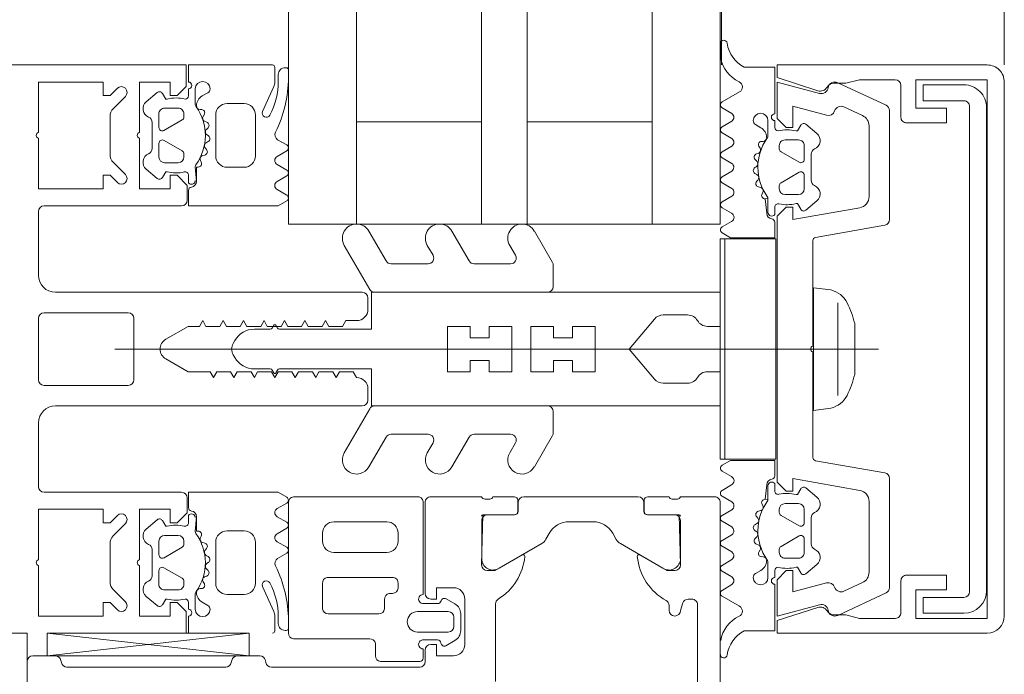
# Model space of a CAD drawing. Header units: centimetres. Extents: x -2574 to 3083, y -1 to 3760.
# Tile 12 of 58: x -428.04 to -419.37, y 1527.46 to 1533.22. Entities that reach past the tile are written whole.
import ezdxf

# ---------------------------------------------------------------- set-up
doc = ezdxf.new("R2010")
doc.units = ezdxf.units.CM
for name, color, linetype, lineweight in [('A-DETL-GENF', 92, 'Continuous', 9), ('A-DOOR', 31, 'Continuous', 13), ('A-GLAZ-CURT', 52, 'Continuous', 13), ('A-GLAZ-CWMG', 51, 'Continuous', 13)]:
    doc.layers.add(name, color=color, linetype=linetype, lineweight=lineweight)

msp = doc.modelspace()

# ---------------------------------------------------------------- linework, layer by layer
at = {"layer": 'A-DETL-GENF', "color": 251, "lineweight": 9, "extrusion": (0, 0, -1)}
for p, q in [((-421.8721, 1532.9244), (-421.8721, 1533.0127)), ((-425.7932, 1532.8056), (-425.7932, 1532.6764)), ((-425.7032, 1532.8016), (-425.6932, 1532.8016)), ((-425.7632, 1532.6806), (-425.7632, 1532.7416)), ((-420.8392, 1532.6699), (-420.4121, 1532.4708)), ((-419.3733, 1527.9755), (-419.3733, 1532.6757)), ((-426.9246, 1532.5019), (-426.8273, 1532.5836)), ((-426.5532, 1532.5551), (-426.5532, 1532.6156)), ((-426.4932, 1532.6156), (-426.4932, 1532.4872)), ((-426.4319, 1532.5528), (-426.3832, 1532.581)), ((-425.8019, 1532.6357), (-425.9002, 1532.4148)), ((-421.8557, 1532.5009), (-421.7035, 1532.5882)), ((-420.2833, 1532.6456), (-420.2833, 1532.3656)), ((-427.1079, 1532.5495), (-427.214, 1532.4434)), ((-426.7633, 1532.4456), (-426.6433, 1532.4456)), ((-426.4355, 1532.4326), (-426.4498, 1532.4333)), ((-426.2132, 1532.4856), (-426.0632, 1532.4856)), ((-421.7713, 1532.3987), (-421.8561, 1532.4491)), ((-420.621, 1532.3806), (-420.7843, 1532.4568)), ((-420.3832, 1532.4255), (-420.3832, 1531.4645)), ((-419.6786, 1528.1906), (-419.6786, 1532.4606)), ((-419.5287, 1532.4506), (-419.5287, 1528.2006)), ((-427.2432, 1532.3727), (-427.2432, 1532.0384)), ((-426.8133, 1532.2756), (-426.8133, 1532.3956)), ((-426.6083, 1532.342), (-426.7683, 1532.2496)), ((-426.5933, 1532.3956), (-426.5933, 1532.368)), ((-426.4241, 1532.3732), (-426.4133, 1532.3918)), ((-426.3928, 1532.3229), (-426.4064, 1532.3273)), ((-426.3132, 1532.0256), (-426.3132, 1532.3856)), ((-425.9632, 1532.3856), (-425.9632, 1532.0256)), ((-421.856, 1532.2807), (-421.7713, 1532.3306)), ((-421.4533, 1532.2072), (-421.4533, 1532.3356)), ((-421.3933, 1532.3356), (-421.3933, 1532.2751)), ((-426.8732, 1532.0905), (-426.8732, 1532.3206)), ((-426.3949, 1532.259), (-426.3808, 1532.2732)), ((-421.5633, 1532.3009), (-421.5146, 1532.2728)), ((-421.1192, 1532.3035), (-421.0219, 1532.2219)), ((-420.5632, 1531.6676), (-420.5632, 1532.29)), ((-426.7682, 1532.1616), (-426.6082, 1532.0692)), ((-426.3964, 1532.1412), (-426.3791, 1532.1512)), ((-426.3777, 1532.2023), (-426.3898, 1532.2102)), ((-425.7683, 1532.1682), (-425.6882, 1532.122)), ((-421.7713, 1532.1789), (-421.8561, 1532.229)), ((-421.4967, 1532.1533), (-421.511, 1532.1526)), ((-421.1832, 1532.1655), (-421.3032, 1532.1655)), ((-426.8132, 1532.0156), (-426.8132, 1532.1356)), ((-426.3944, 1532.082), (-426.4041, 1532.0927)), ((-425.6882, 1532.07), (-425.7727, 1532.0212)), ((-421.856, 1532.0611), (-421.7713, 1532.1109)), ((-421.5332, 1532.1118), (-421.5224, 1532.0932)), ((-421.3532, 1532.1155), (-421.3532, 1532.0879)), ((-421.3382, 1532.0619), (-421.1782, 1531.9696)), ((-421.1332, 1531.9955), (-421.1332, 1532.1155)), ((-426.5932, 1532.0432), (-426.5932, 1532.0156)), ((-426.4409, 1531.9712), (-426.4479, 1531.985)), ((-426.429, 1532.0276), (-426.409, 1532.0329)), ((-421.7703, 1531.9596), (-421.8559, 1532.0093)), ((-421.5657, 1531.9931), (-421.5515, 1531.979)), ((-421.54, 1532.0473), (-421.5537, 1532.0429)), ((-421.0733, 1532.0406), (-421.0733, 1531.8105)), ((-427.214, 1531.9677), (-427.1079, 1531.8616)), ((-426.8273, 1531.8276), (-426.9246, 1531.9092)), ((-426.6432, 1531.9656), (-426.7632, 1531.9656)), ((-426.0632, 1531.9256), (-426.2132, 1531.9256)), ((-425.7727, 1531.9502), (-425.6882, 1531.9014)), ((-421.856, 1531.8411), (-421.7713, 1531.891)), ((-421.5567, 1531.9301), (-421.5687, 1531.9223)), ((-426.5532, 1531.7896), (-426.5532, 1531.8547)), ((-425.6882, 1531.8495), (-425.7727, 1531.8007)), ((-421.5674, 1531.8711), (-421.5501, 1531.8611)), ((-421.5424, 1531.8126), (-421.552, 1531.8019)), ((-421.1782, 1531.8815), (-421.3382, 1531.7892)), ((-421.1332, 1531.7355), (-421.1332, 1531.8555)), ((-425.7727, 1531.7297), (-425.6882, 1531.6809)), ((-421.7703, 1531.7392), (-421.856, 1531.7894)), ((-421.5375, 1531.7529), (-421.5175, 1531.7475)), ((-421.3532, 1531.7632), (-421.3532, 1531.7355)), ((-421.8559, 1531.6212), (-421.7704, 1531.671)), ((-421.4985, 1531.7049), (-421.5055, 1531.6912)), ((-421.3032, 1531.6855), (-421.1832, 1531.6855)), ((-421.0219, 1531.6292), (-421.1192, 1531.5476)), ((-427.8232, 1531.5856), (-426.6132, 1531.5856)), ((-421.7748, 1531.5219), (-421.8559, 1531.5694)), ((-421.3933, 1531.5747), (-421.3933, 1531.5096)), ((-421.8573, 1531.4002), (-421.7738, 1531.4481)), ((-420.4246, 1531.4152), (-421.0335, 1531.3079)), ((-424.8133, 1531.1006), (-424.9649, 1531.3631)), ((-424.0833, 1531.1006), (-424.2349, 1531.3631)), ((-423.3499, 1531.0872), (-423.5092, 1531.3631)), ((-425.1814, 1531.2381), (-424.9577, 1530.8506)), ((-424.4514, 1531.2381), (-424.4009, 1531.1506)), ((-423.7257, 1531.2381), (-423.6752, 1531.1506)), ((-421.0582, 1531.2783), (-421.0582, 1530.3506)), ((-424.4442, 1531.0756), (-424.77, 1531.0756)), ((-423.7185, 1531.0756), (-424.04, 1531.0756)), ((-423.3432, 1530.8756), (-423.3432, 1531.0622)), ((-425.0232, 1530.8256), (-427.7232, 1530.8256)), ((-424.9732, 1530.6756), (-424.9732, 1530.7756)), ((-424.9144, 1530.8256), (-423.3932, 1530.8256)), ((-420.8375, 1529.9179), (-420.8375, 1530.7332)), ((-427.8732, 1530.5956), (-427.8732, 1530.0556)), ((-427.0832, 1530.6456), (-427.8232, 1530.6456)), ((-427.0332, 1530.0556), (-427.0332, 1530.5956)), ((-422.3749, 1530.6256), (-422.1599, 1530.6256)), ((-425.8019, 1530.5356), (-425.8164, 1530.5106)), ((-425.7701, 1530.5106), (-425.7846, 1530.5356)), ((-420.6898, 1530.5505), (-420.6898, 1530.1006)), ((-425.8337, 1530.5006), (-425.9722, 1530.5006)), ((-426.1454, 1530.4006), (-426.1599, 1530.3756)), ((-427.2006, 1530.3256), (-420.4796, 1530.3256)), ((-426.1454, 1530.2506), (-426.1599, 1530.2756)), ((-421.0582, 1530.3006), (-421.0582, 1529.3728)), ((-425.8337, 1530.1506), (-425.9722, 1530.1506)), ((-425.8019, 1530.1156), (-425.8164, 1530.1406)), ((-425.7701, 1530.1406), (-425.7846, 1530.1156)), ((-427.8232, 1530.0056), (-427.0832, 1530.0056)), ((-422.3749, 1530.0256), (-422.1599, 1530.0256)), ((-424.9732, 1529.8756), (-424.9732, 1529.9756)), ((-427.7232, 1529.8256), (-425.0232, 1529.8256)), ((-424.9144, 1529.8256), (-423.3932, 1529.8256)), ((-425.1814, 1529.4131), (-424.9577, 1529.8006)), ((-423.3432, 1529.7756), (-423.3432, 1529.589)), ((-424.8133, 1529.5506), (-424.9649, 1529.2881)), ((-424.4442, 1529.5756), (-424.77, 1529.5756)), ((-424.0833, 1529.5506), (-424.2349, 1529.2881)), ((-423.7185, 1529.5756), (-424.04, 1529.5756)), ((-423.3499, 1529.564), (-423.5092, 1529.2881)), ((-424.4514, 1529.4131), (-424.4009, 1529.5006)), ((-423.7257, 1529.4131), (-423.6752, 1529.5006)), ((-421.0335, 1529.3433), (-420.4246, 1529.2359)), ((-421.8573, 1529.2509), (-421.7738, 1529.203)), ((-421.7748, 1529.1293), (-421.8559, 1529.0818)), ((-421.3933, 1529.0765), (-421.3933, 1529.1415)), ((-420.3832, 1529.1867), (-420.3832, 1528.2256)), ((-426.6132, 1529.0656), (-427.8232, 1529.0656)), ((-421.8559, 1529.0299), (-421.7704, 1528.9802)), ((-421.0219, 1529.0219), (-421.1192, 1529.1035)), ((-425.7727, 1528.9215), (-425.6882, 1528.9703)), ((-421.4985, 1528.9462), (-421.5055, 1528.9599)), ((-421.3032, 1528.9656), (-421.1832, 1528.9656)), ((-420.5632, 1528.3611), (-420.5632, 1528.9835)), ((-426.5532, 1528.8615), (-426.5532, 1528.7965)), ((-421.7703, 1528.9119), (-421.856, 1528.8617)), ((-421.5375, 1528.8982), (-421.5175, 1528.9036)), ((-421.3532, 1528.8879), (-421.3532, 1528.9156)), ((-421.1782, 1528.7696), (-421.3382, 1528.862)), ((-421.1332, 1528.9156), (-421.1332, 1528.7956)), ((-427.1079, 1528.7895), (-427.214, 1528.6834)), ((-426.8273, 1528.8236), (-426.9246, 1528.7419)), ((-425.6882, 1528.8017), (-425.7727, 1528.8505)), ((-421.856, 1528.81), (-421.7713, 1528.7602)), ((-421.5674, 1528.78), (-421.5501, 1528.79)), ((-421.5424, 1528.8385), (-421.552, 1528.8492)), ((-421.0733, 1528.6105), (-421.0733, 1528.8406)), ((-426.6432, 1528.6856), (-426.7632, 1528.6856)), ((-426.0632, 1528.7255), (-426.2132, 1528.7255)), ((-425.7727, 1528.7009), (-425.6882, 1528.7497)), ((-421.7703, 1528.6915), (-421.8559, 1528.6418)), ((-421.5567, 1528.721), (-421.5687, 1528.7288)), ((-421.3382, 1528.5892), (-421.1782, 1528.6815)), ((-427.2432, 1528.6127), (-427.2432, 1528.2784)), ((-426.8132, 1528.6356), (-426.8132, 1528.5156)), ((-426.5932, 1528.608), (-426.5932, 1528.6356)), ((-426.4409, 1528.6799), (-426.4479, 1528.6662)), ((-426.429, 1528.6236), (-426.409, 1528.6182)), ((-426.3132, 1528.6256), (-426.3132, 1528.2656)), ((-425.9632, 1528.2655), (-425.9632, 1528.6255)), ((-425.6882, 1528.5811), (-425.7727, 1528.6299)), ((-421.5657, 1528.658), (-421.5515, 1528.6721)), ((-421.54, 1528.6038), (-421.5537, 1528.6083)), ((-421.1332, 1528.6556), (-421.1332, 1528.5356)), ((-426.8732, 1528.5606), (-426.8732, 1528.3305)), ((-426.7682, 1528.4896), (-426.6082, 1528.582)), ((-426.3944, 1528.5692), (-426.4041, 1528.5585)), ((-426.3964, 1528.51), (-426.3791, 1528.5)), ((-425.7683, 1528.4829), (-425.6882, 1528.5292)), ((-421.856, 1528.59), (-421.7713, 1528.5402)), ((-421.5332, 1528.5393), (-421.5224, 1528.5579)), ((-421.3532, 1528.5356), (-421.3532, 1528.5632)), ((-426.3777, 1528.4488), (-426.3898, 1528.441)), ((-421.7713, 1528.4722), (-421.8561, 1528.4221)), ((-421.4967, 1528.4978), (-421.511, 1528.4986)), ((-421.4533, 1528.444), (-421.4533, 1528.3156)), ((-421.1832, 1528.4856), (-421.3032, 1528.4856)), ((-421.1192, 1528.3476), (-421.0219, 1528.4292)), ((-426.8133, 1528.3756), (-426.8133, 1528.2556)), ((-426.6083, 1528.3092), (-426.7683, 1528.4016)), ((-426.3949, 1528.3921), (-426.3808, 1528.378)), ((-421.856, 1528.3704), (-421.7713, 1528.3206)), ((-421.5633, 1528.3502), (-421.5146, 1528.3783)), ((-421.3933, 1528.3156), (-421.3933, 1528.376)), ((-426.5933, 1528.2556), (-426.5933, 1528.2832)), ((-426.4241, 1528.278), (-426.4133, 1528.2593)), ((-426.3928, 1528.3283), (-426.4064, 1528.3238)), ((-421.7713, 1528.2524), (-421.8561, 1528.202)), ((-420.7843, 1528.1943), (-420.621, 1528.2705)), ((-420.2833, 1528.2856), (-420.2833, 1528.0056)), ((-427.214, 1528.2077), (-427.1079, 1528.1016)), ((-426.7633, 1528.2056), (-426.6433, 1528.2056)), ((-426.4932, 1528.0356), (-426.4932, 1528.164)), ((-426.4355, 1528.2186), (-426.4498, 1528.2178)), ((-426.2132, 1528.1656), (-426.0632, 1528.1656)), ((-425.8019, 1528.0155), (-425.9002, 1528.2363)), ((-420.4121, 1528.1803), (-420.8392, 1527.9812)), ((-426.9246, 1528.1492), (-426.8273, 1528.0676)), ((-426.5532, 1528.096), (-426.5532, 1528.0356)), ((-426.4319, 1528.0983), (-426.3832, 1528.0702)), ((-421.8557, 1528.1502), (-421.7035, 1528.0629)), ((-426.5532, 1527.9756), (-426.5532, 1527.8256)), ((-425.7932, 1527.8455), (-425.7932, 1527.9748)), ((-425.7632, 1527.9705), (-425.7632, 1527.9095)), ((-425.7032, 1527.8495), (-425.6932, 1527.8495))]:
    msp.add_line(p, q, dxfattribs=at)
at = {"layer": 'A-DETL-GENF', "color": 251, "lineweight": 9}
msp.add_line((-427.9732, 1430.3256), (-427.9732, 1527.8256), dxfattribs=at)
at = {"layer": 'A-DETL-GENF', "color": 251, "lineweight": 9, "extrusion": (0, 0, -1), "flags": 128}
for points in [[(426.9832, 1532.2306), (426.9832, 1532.6756), (426.7132, 1532.6756), (426.7132, 1532.5556), (426.6532, 1532.5556), (426.5732, 1532.6356), (426.5732, 1532.8256), (428.2525, 1532.8256), (428.5732, 1532.8256)], [(426.5532, 1532.6756), (426.5532, 1532.8256), (425.8132, 1532.8256)], [(421.6623, 1532.8055), (421.3933, 1532.8055), (421.3933, 1532.3956)], [(419.5232, 1532.8256), (421.3732, 1532.8256), (421.3732, 1532.7154), (421.0149, 1532.599)], [(427.8732, 1532.2306), (427.8732, 1532.6756), (427.3032, 1532.6756), (427.3032, 1532.5556), (427.2432, 1532.5556), (427.1786, 1532.6202)], [(420.9388, 1532.3831), (421.2332, 1532.462), (421.2332, 1532.2756), (421.2932, 1532.2756), (421.3732, 1532.3556), (421.3732, 1532.6756), (420.9988, 1532.5752)], [(420.872, 1532.6656), (420.767, 1532.6656), (420.6489, 1532.6956), (420.334, 1532.6956)], [(420.2333, 1532.3156), (419.8833, 1532.3156), (419.8833, 1532.4456), (420.1533, 1532.4456), (420.1533, 1532.6956), (419.5233, 1532.6956), (419.5233, 1527.9556), (420.1533, 1527.9556), (420.1533, 1528.2056), (419.8833, 1528.2056), (419.8833, 1528.3356), (420.2333, 1528.3356)], [(419.7287, 1532.5105), (420.0886, 1532.5105), (420.0886, 1532.6505), (419.7286, 1532.6505)], [(426.7821, 1532.5756), (426.7532, 1532.5256), (426.7404, 1532.5256)], [(421.2061, 1532.2456), (421.1933, 1532.2456), (421.1644, 1532.2956)], [(427.1786, 1531.7909), (427.2432, 1531.8556), (427.3032, 1531.8556), (427.3032, 1531.7356), (427.8732, 1531.7356), (427.8732, 1532.1806)], [(426.5632, 1531.6356), (426.5632, 1531.7656), (426.6532, 1531.8556), (426.7132, 1531.8556), (426.7132, 1531.7356), (426.9832, 1531.7356), (426.9832, 1532.1806)], [(426.4932, 1531.9304), (426.4832, 1531.8003), (426.4832, 1531.9276), (426.4677, 1531.9276)], [(426.7404, 1531.8856), (426.7532, 1531.8856), (426.782, 1531.8356)], [(425.6882, 1531.6289), (425.7632, 1531.5856), (426.5532, 1531.5856), (426.5532, 1531.721)], [(421.4533, 1531.5285), (421.4533, 1531.6503), (421.4788, 1531.6475), (421.4633, 1531.5203)], [(420.6459, 1529.082), (421.2332, 1529.1856), (421.2332, 1529.0756), (421.2932, 1529.0756), (421.3732, 1529.1556), (421.3732, 1531.4956), (421.2932, 1531.5756), (421.2332, 1531.5756), (421.2332, 1531.4656), (420.6459, 1531.5691)], [(421.1644, 1531.5555), (421.1933, 1531.6055), (421.206, 1531.6055)], [(427.8732, 1530.9756), (427.8732, 1531.4454), (427.8732, 1531.5356)], [(421.3933, 1531.4409), (421.3933, 1531.3056), (421.7828, 1531.3056), (421.8572, 1531.3482)], [(420.8994, 1529.8056), (421.0526, 1529.7856), (421.0526, 1530.8656), (420.8994, 1530.8456)], [(421.9866, 1530.5256), (421.8732, 1530.5256), (421.8732, 1530.8256), (424.9432, 1530.8256), (424.9432, 1530.5006), (425.7528, 1530.5006)], [(422.4515, 1530.5899), (422.6732, 1530.3256), (422.9732, 1530.3256), (422.9732, 1530.5256), (423.1732, 1530.5256), (423.1732, 1530.4256), (423.3392, 1530.4256), (423.3392, 1530.5256), (423.5392, 1530.5256), (423.5392, 1530.3256), (423.7062, 1530.3256), (423.7062, 1530.5256), (423.9062, 1530.5256), (423.9062, 1530.4256), (424.0732, 1530.4256), (424.0732, 1530.5256), (424.2732, 1530.5256), (424.2732, 1530.3256), (426.1732, 1530.3256), (424.2732, 1530.3256), (424.2732, 1530.1256), (424.0732, 1530.1256), (424.0732, 1530.2256), (423.9062, 1530.2256), (423.9062, 1530.1256), (423.7062, 1530.1256), (423.7062, 1530.3256), (423.5392, 1530.3256), (423.5392, 1530.1256), (423.3392, 1530.1256), (423.3392, 1530.2256), (423.1732, 1530.2256), (423.1732, 1530.1256), (422.9732, 1530.1256), (422.9732, 1530.3256), (422.6732, 1530.3256), (422.4515, 1530.0613)], [(426.7532, 1530.4122), (426.5568, 1530.5256), (426.4568, 1530.5256), (426.428, 1530.5756), (426.3991, 1530.5256), (426.2768, 1530.5256), (426.248, 1530.5756), (426.2191, 1530.5256), (426.0968, 1530.5256), (426.068, 1530.5756), (426.0391, 1530.5256), (425.9168, 1530.5256), (425.888, 1530.5756), (425.8591, 1530.5256), (425.7368, 1530.5256), (425.708, 1530.5756), (425.6791, 1530.5256), (425.5568, 1530.5256), (425.528, 1530.5756), (425.4991, 1530.5256), (425.3768, 1530.5256), (425.348, 1530.5756), (425.3191, 1530.5256), (425.1968, 1530.5256), (425.168, 1530.5756), (425.0732, 1530.5756)], [(425.0732, 1530.0756), (425.1021, 1530.1256), (425.2244, 1530.1256), (425.2532, 1530.0756), (425.2821, 1530.1256), (425.4044, 1530.1256), (425.4332, 1530.0756), (425.4621, 1530.1256), (425.5844, 1530.1256), (425.6132, 1530.0756), (425.6421, 1530.1256), (425.7644, 1530.1256), (425.7932, 1530.0756), (425.8221, 1530.1256), (425.9444, 1530.1256), (425.9732, 1530.0756), (426.0021, 1530.1256), (426.1244, 1530.1256), (426.1532, 1530.0756), (426.1821, 1530.1256), (426.3044, 1530.1256), (426.3332, 1530.0756), (426.3621, 1530.1256), (426.5568, 1530.1256), (426.7532, 1530.239)], [(421.9866, 1530.1256), (421.8732, 1530.1256), (421.8732, 1529.8256), (424.9432, 1529.8256), (424.9432, 1530.1506), (425.7528, 1530.1506)], [(427.8732, 1529.1156), (427.8732, 1529.2057), (427.8732, 1529.6756)], [(421.3933, 1529.2102), (421.3933, 1529.3456), (421.7828, 1529.3456), (421.8572, 1529.3029)], [(421.4533, 1529.1226), (421.4533, 1529.0008), (421.4788, 1529.0036), (421.4633, 1529.1308)], [(425.6882, 1529.0222), (425.7632, 1529.0655), (426.5532, 1529.0655), (426.5532, 1528.9302)], [(421.1644, 1529.0956), (421.1933, 1529.0456), (421.206, 1529.0456)], [(426.9832, 1528.4706), (426.9832, 1528.9156), (426.7132, 1528.9156), (426.7132, 1528.7956), (426.6532, 1528.7956), (426.5632, 1528.8856), (426.5632, 1529.0156)], [(427.8732, 1528.4706), (427.8732, 1528.9156), (427.3032, 1528.9156), (427.3032, 1528.7956), (427.2432, 1528.7956), (427.1786, 1528.8602)], [(426.7404, 1528.7656), (426.7532, 1528.7656), (426.782, 1528.8156)], [(426.4932, 1528.7208), (426.4832, 1528.8508), (426.4832, 1528.7236), (426.4677, 1528.7236)], [(427.1786, 1528.0309), (427.2432, 1528.0956), (427.3032, 1528.0956), (427.3032, 1527.9756), (427.8732, 1527.9756), (427.8732, 1528.4206)], [(426.5732, 1527.8256), (426.5732, 1528.0156), (426.6532, 1528.0956), (426.7132, 1528.0956), (426.7132, 1527.9756), (426.9832, 1527.9756), (426.9832, 1528.4206)], [(420.9988, 1528.0759), (421.3732, 1527.9756), (421.3732, 1528.2956), (421.2932, 1528.3756), (421.2332, 1528.3756), (421.2332, 1528.1891), (420.9388, 1528.268)], [(421.2061, 1528.4056), (421.1933, 1528.4056), (421.1644, 1528.3556)], [(421.6623, 1527.8456), (421.3933, 1527.8456), (421.3933, 1528.2556)], [(426.7821, 1528.0756), (426.7532, 1528.1256), (426.7404, 1528.1256)], [(419.7287, 1528.0005), (420.0886, 1528.0005), (420.0886, 1528.1405), (419.7287, 1528.1405)], [(421.0149, 1528.0521), (421.3732, 1527.9357), (421.3732, 1527.8256), (419.5232, 1527.8256)], [(420.3333, 1527.9556), (420.6489, 1527.9556), (420.767, 1527.9856), (420.872, 1527.9856)], [(428.5732, 1527.8256), (428.2525, 1527.8256), (427.9732, 1527.8256)]]:
    msp.add_lwpolyline(points, dxfattribs=at)
for points in [[(421.8732, 1529.3556), (421.8732, 1531.2956), (421.8332, 1531.2956), (421.8332, 1529.3556)], [(421.8332, 1529.3556), (421.8332, 1531.2956), (421.3832, 1531.2956), (421.3832, 1529.3556)]]:
    msp.add_lwpolyline(points, close=True, dxfattribs=at)
at = {"layer": 'A-DETL-GENF', "color": 251, "lineweight": 9, "extrusion": (0, 0, -1)}
for centre, radius, start, end in [((421.8423, 1533.0128), 0.03, 359.9022, 171.64334), ((421.53, 1533.0586), 0.2856, 297.59211, 351.64334), ((421.6721, 1532.9247), 0.2, 350.45454, 359.9022), ((421.5822, 1532.9398), 0.2911, 295.36369, 350.45454), ((425.8132, 1532.8056), 0.02, 90.00608, 179.99384), ((425.7032, 1532.7416), 0.06, 359.9876, 90.01014), ((425.6932, 1532.7816), 0.02, 89.95979, 180.02046), ((419.5231, 1532.6757), 0.1499, 89.99376, 180.0062), ((426.5532, 1532.6456), 0.03, 89.99777, 269.99777), ((426.4282, 1532.6156), 0.065, 359.99777, 179.99777), ((426.3932, 1532.6806), 0.63, 179.99813, 208.0699), ((425.8933, 1532.6764), 0.1, 180.0023, 203.99157), ((426.7433, 1532.7146), 1.07, 180.00664, 206.65796), ((421.7284, 1532.6316), 0.05, 115.36369, 240.16485), ((420.8645, 1532.6156), 0.06, 8.44171, 115), ((420.3345, 1532.6443), 0.0512, 90.57094, 178.64822), ((427.1432, 1532.5849), 0.05, 45, 225), ((426.808, 1532.5606), 0.03, 50.00808, 149.99285), ((426.4032, 1532.6156), 0.04, 179.99776, 240.00403), ((420.9932, 1532.6656), 0.07, 210.00644, 288), ((420.9832, 1532.6332), 0.06, 188.44171, 285), ((420.872, 1532.5956), 0.07, 30.00644, 90), ((419.7285, 1532.4507), 0.1998, 89.97179, 180.0352), ((426.8732, 1532.4406), 0.08, 292.61338, 50.0011), ((426.6618, 1532.2216), 0.314, 75.49565, 104.4999), ((426.5832, 1532.5556), 0.03, 180.90298, 269.97925), ((426.3819, 1532.4662), 0.1, 0.82493, 59.9955), ((421.8407, 1532.4749), 0.03, 300.71536, 60.16485), ((419.7286, 1532.4606), 0.0499, 89.87955, 180.02248), ((427.1432, 1532.3727), 0.1, 0, 45), ((426.7633, 1532.3956), 0.05, 359.98769, 90.00786), ((426.6432, 1532.3956), 0.05, 89.98752, 180.00803), ((426.4432, 1532.4872), 0.05, 324.91989, 359.99777), ((426.8442, 1532.2056), 0.44, 144.91989, 215.83899), ((426.4481, 1532.4672), 0.0339, 273.00029, 0.81949), ((426.4369, 1532.4054), 0.0272, 93.01247, 209.98678), ((426.2132, 1532.3856), 0.1, 359.99777, 89.99777), ((426.0632, 1532.3856), 0.1, 89.99777, 179.99777), ((425.8682, 1532.4006), 0.035, 208.07257, 23.99619), ((420.9232, 1532.4411), 0.06, 198.81925, 285), ((420.8097, 1532.4024), 0.06, 18.81925, 115), ((420.4332, 1532.4255), 0.05, 115, 180), ((426.9232, 1532.3206), 0.05, 112.62016, 179.99744), ((426.6232, 1532.368), 0.03, 179.98568, 240.00421), ((426.3967, 1532.3574), 0.0316, 288.00109, 29.99075), ((426.402, 1532.2944), 0.03, 107.99688, 224.99724), ((421.7953, 1532.3646), 0.0417, 125.13204, 234.86796), ((421.5183, 1532.3356), 0.065, 0, 180), ((421.5433, 1532.3356), 0.04, 299.99374, 0.00001), ((421.3933, 1532.3656), 0.03, 270, 90), ((420.6632, 1532.29), 0.1, 115, 180), ((420.2333, 1532.3656), 0.05, 270.00001, 0.0001), ((426.7833, 1532.2756), 0.03, 239.99533, 0.00419), ((426.3726, 1532.2367), 0.0316, 302.98734, 45.00678), ((425.7414, 1532.2116), 0.051, 301.80471, 26.6592), ((421.8408, 1532.2549), 0.03, 300.58867, 59.53464), ((421.5646, 1532.1862), 0.1, 120.00227, 179.17284), ((421.3633, 1532.2756), 0.03, 270.01852, 359.09479), ((421.2847, 1531.9416), 0.314, 75.49788, 104.50212), ((421.1385, 1532.2805), 0.03, 30.00493, 129.98969), ((427.8676, 1532.2056), 0.0256, 282.68038, 77.31962), ((426.9776, 1532.2056), 0.0256, 282.68038, 77.31962), ((426.7832, 1532.1356), 0.03, 359.99649, 119.99508), ((426.3941, 1532.1772), 0.03, 122.99923, 239.99752), ((421.7951, 1532.1449), 0.0415, 125.01205, 234.98795), ((421.1023, 1531.9255), 0.44, 324.15879, 35.07788), ((421.5096, 1532.1254), 0.0272, 330.01099, 86.9853), ((421.4984, 1532.1871), 0.0339, 179.17829, 266.99749), ((421.5033, 1532.2072), 0.05, 180, 215.07788), ((421.3032, 1532.1156), 0.05, 359.98974, 90.01026), ((421.1832, 1532.1156), 0.05, 89.98992, 180.01008), ((421.0733, 1532.1606), 0.08, 129.99668, 247.38439), ((426.9232, 1532.0905), 0.05, 179.99658, 247.37691), ((426.6232, 1532.0432), 0.03, 119.99278, 180.00843), ((426.3806, 1532.1138), 0.0316, 318.0004, 59.99518), ((426.4167, 1532.0619), 0.03, 137.99493, 255.0023), ((425.7032, 1532.096), 0.03, 119.99417, 240.00137), ((421.8408, 1532.0353), 0.03, 300.14481, 59.53463), ((421.5498, 1532.0774), 0.0316, 150.00703, 251.99669), ((421.3232, 1532.0879), 0.03, 299.99356, 0.01209), ((421.0233, 1532.0406), 0.05, 0.00034, 67.37761), ((427.1432, 1532.0384), 0.1, 315, 0), ((426.8732, 1531.9705), 0.08, 310.00084, 67.37501), ((426.7632, 1532.0156), 0.05, 270.00696, 359.98859), ((426.6432, 1532.0156), 0.05, 180.00681, 269.98874), ((426.4212, 1531.9986), 0.03, 333.00095, 74.9963), ((426.2132, 1532.0256), 0.1, 269.99777, 359.99777), ((426.0632, 1532.0256), 0.1, 179.99777, 269.99777), ((425.7522, 1531.9857), 0.041, 299.99628, 59.99927), ((421.5445, 1532.0143), 0.03, 315.00054, 72.0009), ((421.5739, 1531.9566), 0.0316, 134.99099, 237.01044), ((421.1632, 1531.9955), 0.03, 179.99358, 300.00244), ((426.4632, 1531.9304), 0.03, 359.99777, 35.83899), ((426.4677, 1531.9576), 0.03, 153.00676, 269.9866), ((425.7032, 1531.8754), 0.03, 119.99417, 240.00137), ((421.7967, 1531.9257), 0.043, 127.84365, 233.82344), ((421.5524, 1531.8971), 0.03, 300.00025, 56.99854), ((427.1432, 1531.8263), 0.05, 135, 315), ((426.808, 1531.8506), 0.03, 209.99606, 310.00909), ((426.6618, 1532.19), 0.3144, 256.80025, 284.48077), ((426.5832, 1531.8547), 0.03, 76.80025, 179.99777), ((426.5262, 1531.8086), 0.033, 179.99779, 324.90771), ((421.8408, 1531.8153), 0.03, 300.34487, 59.53462), ((421.5298, 1531.7819), 0.03, 284.99548, 42.00284), ((421.5659, 1531.8338), 0.0316, 120.00259, 221.99738), ((421.1632, 1531.8555), 0.03, 60.00269, 180.00128), ((421.0233, 1531.8105), 0.05, 292.62086, 0.00119), ((426.5232, 1531.721), 0.03, 0.00076, 82.80928), ((426.5332, 1531.8003), 0.05, 179.98893, 262.8241), ((425.7522, 1531.7652), 0.041, 300.003, 59.99255), ((421.7946, 1531.7051), 0.0419, 125.46653, 234.69988), ((421.5253, 1531.7185), 0.03, 105.00147, 206.99683), ((421.3232, 1531.7632), 0.03, 359.98935, 60.005), ((421.3032, 1531.7356), 0.05, 270.00904, 359.99096), ((421.1832, 1531.7356), 0.05, 180.00918, 269.99082), ((421.0733, 1531.6905), 0.08, 112.62277, 229.99694), ((426.6132, 1531.6356), 0.05, 180, 270), ((425.7032, 1531.6549), 0.03, 119.99417, 240.00137), ((421.4788, 1531.6776), 0.03, 270.01117, 26.99101), ((421.4833, 1531.6503), 0.03, 144.15879, 180), ((420.6632, 1531.6676), 0.1, 180, 260), ((427.8232, 1531.5356), 0.05, 0, 90), ((421.8407, 1531.5952), 0.03, 300.34457, 59.76853), ((421.3633, 1531.5747), 0.03, 0, 103.19753), ((421.2847, 1531.91), 0.3144, 255.517, 283.19753), ((421.1385, 1531.5705), 0.03, 229.98868, 330.00171), ((421.7936, 1531.4848), 0.0416, 116.95413, 241.56801), ((421.4133, 1531.5203), 0.05, 277.17367, 0.00885), ((421.4203, 1531.5285), 0.033, 215.09006, 359.99998), ((421.4233, 1531.4409), 0.03, 97.1885, 179.99701), ((420.4332, 1531.4645), 0.05, 180, 260), ((425.0732, 1531.3006), 0.125, 330, 150), ((424.3432, 1531.3006), 0.125, 330, 150), ((423.6175, 1531.3006), 0.125, 330, 150), ((421.8423, 1531.3742), 0.03, 299.79649, 60.13199), ((421.0282, 1531.2783), 0.03, 0, 80), ((424.4442, 1531.1256), 0.05, 150, 270), ((423.7185, 1531.1256), 0.05, 150, 270), ((424.77, 1531.1256), 0.05, 270, 330), ((424.04, 1531.1256), 0.05, 270, 330), ((423.3932, 1531.0622), 0.05, 150, 180), ((427.7232, 1530.9756), 0.15, 270, 0), ((424.9144, 1530.8756), 0.05, 270, 330), ((423.3932, 1530.8756), 0.05, 180, 270), ((425.0232, 1530.7756), 0.05, 90, 180), ((420.9525, 1530.6322), 0.2199, 103.97065, 152.72797), ((425.0732, 1530.6756), 0.1, 180, 270), ((421.5825, 1530.3251), 0.9207, 153.70777, 165.82838), ((427.8232, 1530.5956), 0.05, 0, 90), ((427.0832, 1530.5956), 0.05, 90, 180), ((422.3749, 1530.5256), 0.1, 40, 90), ((422.1599, 1530.5256), 0.1, 90, 150), ((425.8337, 1530.5206), 0.02, 210.03025, 270), ((425.7932, 1530.5306), 0.01, 30.03025, 149.98023), ((425.7528, 1530.5206), 0.02, 270, 329.98023), ((421.9866, 1530.6256), 0.1, 270, 330), ((425.9722, 1530.3006), 0.2, 30, 90), ((426.7032, 1530.3256), 0.1, 300, 60), ((426.0732, 1530.3256), 0.1, 0, 30), ((421.0526, 1530.3256), 0.0256, 282.68038, 77.31962), ((426.0732, 1530.3256), 0.1, 330, 0), ((425.9722, 1530.3506), 0.2, 270, 330), ((425.8337, 1530.1306), 0.02, 90, 149.96975), ((425.7932, 1530.1206), 0.01, 210.01977, 329.96975), ((425.7528, 1530.1306), 0.02, 30.01977, 90), ((425.0732, 1529.9756), 0.1, 90, 180), ((422.1599, 1530.1256), 0.1, 210, 270), ((421.9866, 1530.0256), 0.1, 30, 90), ((421.582, 1530.3258), 0.9202, 194.16828, 206.29299), ((427.8232, 1530.0556), 0.05, 270, 0), ((427.0832, 1530.0556), 0.05, 180, 270), ((422.3749, 1530.1256), 0.1, 270, 320), ((420.9525, 1530.019), 0.2199, 207.27461, 256.02676), ((427.7232, 1529.6756), 0.15, 0, 90), ((425.0232, 1529.8756), 0.05, 180, 270), ((424.9144, 1529.7756), 0.05, 30, 90), ((423.3932, 1529.7756), 0.05, 90, 180), ((424.77, 1529.5256), 0.05, 30, 90), ((424.4442, 1529.5256), 0.05, 90, 210), ((424.04, 1529.5256), 0.05, 30, 90), ((423.7185, 1529.5256), 0.05, 90, 210), ((423.3932, 1529.589), 0.05, 180, 210), ((425.0732, 1529.3506), 0.125, 210, 30), ((424.3432, 1529.3506), 0.125, 210, 30), ((423.6175, 1529.3506), 0.125, 210, 30), ((421.8423, 1529.2769), 0.03, 299.86801, 60.20351), ((421.0282, 1529.3728), 0.03, 280, 0), ((421.7936, 1529.1664), 0.0416, 118.43199, 243.04587), ((421.4233, 1529.2102), 0.03, 180.00299, 262.8115), ((420.4332, 1529.1867), 0.05, 100, 180), ((427.8232, 1529.1156), 0.05, 270, 0), ((421.4133, 1529.1308), 0.05, 359.99115, 82.82633), ((421.4203, 1529.1226), 0.033, 0.00002, 144.90994), ((426.6132, 1529.0156), 0.05, 90, 180), ((421.8407, 1529.0559), 0.03, 300.23147, 59.65543), ((421.3633, 1529.0765), 0.03, 256.80247, 0), ((421.2847, 1528.7411), 0.3144, 76.80247, 104.483), ((421.1385, 1529.0806), 0.03, 29.99829, 130.01132), ((420.6632, 1528.9835), 0.1, 100, 180), ((425.7032, 1528.9962), 0.03, 119.99863, 240.00583), ((421.7946, 1528.946), 0.0419, 125.30012, 234.53347), ((421.1023, 1528.7256), 0.44, 324.92212, 35.84121), ((421.5253, 1528.9326), 0.03, 153.00317, 254.99853), ((421.4788, 1528.9736), 0.03, 333.00899, 89.98883), ((421.4833, 1529.0008), 0.03, 180, 215.84121), ((421.3032, 1528.9156), 0.05, 0.00904, 89.99096), ((421.1832, 1528.9156), 0.05, 90.00918, 179.99082), ((421.0733, 1528.9606), 0.08, 130.00306, 247.37723), ((427.1432, 1528.8249), 0.05, 45, 225), ((426.5232, 1528.9302), 0.03, 277.19072, 359.99924), ((426.5262, 1528.8426), 0.033, 35.09229, 180.00221), ((426.5332, 1528.8508), 0.05, 97.1759, 180.01107), ((425.7522, 1528.886), 0.041, 300.00745, 59.997), ((421.8408, 1528.8358), 0.03, 300.46538, 59.65513), ((421.5298, 1528.8693), 0.03, 317.99716, 75.00452), ((421.3232, 1528.8879), 0.03, 299.995, 0.01065), ((421.0233, 1528.8406), 0.05, 359.99881, 67.37914), ((426.808, 1528.8006), 0.03, 49.99091, 150.00394), ((426.6618, 1528.4612), 0.3144, 75.51923, 103.19975), ((426.5832, 1528.7965), 0.03, 180.00223, 283.19975), ((425.7032, 1528.7757), 0.03, 119.99863, 240.00583), ((421.5524, 1528.754), 0.03, 303.00146, 59.99975), ((421.5659, 1528.8173), 0.0316, 138.00262, 239.99741), ((421.1632, 1528.7956), 0.03, 179.99872, 299.99731), ((427.1432, 1528.6127), 0.1, 0, 45), ((426.8732, 1528.6806), 0.08, 292.62499, 49.99916), ((426.7632, 1528.6356), 0.05, 0.01141, 89.99304), ((426.6432, 1528.6356), 0.05, 90.01126, 179.99319), ((426.4632, 1528.7208), 0.03, 324.16101, 0.00223), ((426.8442, 1528.4456), 0.44, 144.16101, 215.08011), ((426.4677, 1528.6936), 0.03, 90.0134, 206.99324), ((426.2132, 1528.6256), 0.1, 0.00223, 90.00223), ((426.0632, 1528.6255), 0.1, 90.00223, 180.00223), ((425.7522, 1528.6654), 0.041, 300.00073, 60.00372), ((421.7967, 1528.7254), 0.043, 126.17656, 232.15635), ((421.5739, 1528.6945), 0.0316, 122.98956, 225.00901), ((421.1632, 1528.6556), 0.03, 59.99756, 180.00642), ((426.9232, 1528.5606), 0.05, 112.62309, 180.00342), ((426.6232, 1528.6079), 0.03, 179.99157, 240.00722), ((426.4212, 1528.6526), 0.03, 285.0037, 26.99905), ((426.4167, 1528.5893), 0.03, 104.9977, 222.00507), ((421.8408, 1528.6158), 0.03, 300.46537, 59.85519), ((421.5445, 1528.6368), 0.03, 287.9991, 44.99946), ((421.5498, 1528.5737), 0.0316, 108.00331, 209.99297), ((421.0233, 1528.6105), 0.05, 292.62239, 359.99966), ((426.7832, 1528.5156), 0.03, 240.00492, 0.00351), ((426.3806, 1528.5373), 0.0316, 300.00482, 41.9996), ((425.7032, 1528.5552), 0.03, 119.99863, 240.00583), ((421.7951, 1528.5062), 0.0415, 125.01205, 234.98795), ((421.5096, 1528.5257), 0.0272, 273.0147, 29.98901), ((421.3232, 1528.5632), 0.03, 359.98791, 60.00644), ((421.3032, 1528.5356), 0.05, 269.98974, 0.01026), ((421.1832, 1528.5356), 0.05, 179.98992, 270.01008), ((421.0733, 1528.4905), 0.08, 112.61561, 230.00332), ((427.8676, 1528.4456), 0.0256, 282.68038, 77.31962), ((426.9776, 1528.4456), 0.0256, 282.68038, 77.31962), ((426.3726, 1528.4145), 0.0316, 314.99322, 57.01266), ((426.3941, 1528.474), 0.03, 120.00248, 237.00077), ((425.7414, 1528.4396), 0.051, 333.3408, 58.19529), ((421.8408, 1528.3962), 0.03, 300.46536, 59.41133), ((421.5646, 1528.4649), 0.1, 180.82716, 239.99773), ((421.4984, 1528.464), 0.0339, 93.00251, 180.82171), ((421.5033, 1528.444), 0.05, 144.92212, 180), ((426.7833, 1528.3756), 0.03, 359.99581, 120.00467), ((426.402, 1528.3568), 0.03, 135.00276, 252.00312), ((426.7433, 1527.9366), 1.07, 153.34204, 179.99336), ((421.5433, 1528.3156), 0.04, 359.99999, 60.00626), ((421.3633, 1528.3755), 0.03, 0.90521, 89.98148), ((421.2847, 1528.7096), 0.314, 255.49788, 284.50212), ((421.1385, 1528.3706), 0.03, 230.01031, 329.99507), ((420.6632, 1528.3611), 0.1, 180, 245), ((420.2333, 1528.2856), 0.05, 359.99812, 90.00166), ((427.1432, 1528.2784), 0.1, 315, 0), ((426.8732, 1528.2105), 0.08, 309.9989, 67.38662), ((426.9232, 1528.3305), 0.05, 180.00256, 247.37984), ((426.7633, 1528.2556), 0.05, 269.99214, 0.01231), ((426.6432, 1528.2556), 0.05, 179.99197, 270.01248), ((426.6232, 1528.2832), 0.03, 119.99579, 180.01432), ((426.4369, 1528.2457), 0.0272, 150.01322, 266.98753), ((426.3967, 1528.2937), 0.0316, 330.00925, 71.99891), ((426.2132, 1528.2656), 0.1, 270.00223, 0.00223), ((426.0632, 1528.2655), 0.1, 180.00223, 270.00223), ((425.8682, 1528.2505), 0.035, 336.00381, 151.92743), ((426.3932, 1527.9706), 0.63, 151.9301, 180.00187), ((421.7953, 1528.2865), 0.0417, 125.13204, 234.86796), ((421.5183, 1528.3156), 0.065, 180, 0), ((421.3933, 1528.2856), 0.03, 270, 90), ((420.9232, 1528.21), 0.06, 75, 161.18075), ((426.4432, 1528.164), 0.05, 0.00223, 35.08011), ((426.4481, 1528.184), 0.0339, 359.18051, 86.99971), ((426.3819, 1528.1849), 0.1, 300.0045, 359.17507), ((421.8407, 1528.1762), 0.03, 299.83515, 59.28464), ((420.8097, 1528.2487), 0.06, 245, 341.18075), ((420.4332, 1528.2256), 0.05, 180, 245), ((419.7288, 1528.2007), 0.2001, 180.02951, 269.97227), ((419.7288, 1528.1906), 0.0501, 180.08749, 269.93358), ((427.1432, 1528.0663), 0.05, 135, 315), ((426.808, 1528.0906), 0.03, 210.00715, 309.99192), ((426.6618, 1528.4296), 0.314, 255.5001, 284.50435), ((426.5832, 1528.0956), 0.03, 90.02075, 179.09702), ((420.9832, 1528.0179), 0.06, 75, 171.55829), ((426.5532, 1528.0056), 0.03, 90.00223, 270.00223), ((426.4282, 1528.0356), 0.065, 180.00223, 0.00223), ((426.4032, 1528.0356), 0.04, 119.99597, 180.00224), ((425.8933, 1527.9748), 0.1, 156.00843, 179.9977), ((421.7284, 1528.0195), 0.05, 119.83515, 244.63631), ((420.9932, 1527.9856), 0.07, 72, 149.99829), ((420.872, 1528.0556), 0.07, 270, 329.99829), ((420.8645, 1528.0356), 0.06, 245, 351.55829), ((420.3331, 1528.0054), 0.0498, 179.82624, 270.17354), ((425.7032, 1527.9095), 0.06, 269.98986, 0.0124), ((421.5822, 1527.7113), 0.2911, 9.54546, 64.63631), ((419.5233, 1527.9756), 0.15, 180.04937, 269.95063), ((425.8132, 1527.8455), 0.02, 180.00616, 269.99392), ((425.6932, 1527.8695), 0.02, 179.97954, 270.04021), ((421.53, 1527.5925), 0.2856, 8.35666, 62.40789), ((421.8423, 1527.6383), 0.03, 188.35666, 0.0978)]:
    msp.add_arc(centre, radius, start, end, dxfattribs=at)
at = {"layer": 'A-DOOR', "color": 251, "lineweight": 9}
for p, q in [((-425.6732, 1527.8253), (-425.6732, 1528.9758)), ((-425.6279, 1529.0255), (-424.5411, 1529.0255)), ((-424.4874, 1528.9849), (-424.4874, 1528.1647)), ((-424.4705, 1528.1755), (-424.4705, 1528.9755)), ((-424.4205, 1529.0255), (-423.9732, 1529.0255)), ((-423.9459, 1529.0055), (-423.9006, 1529.0055)), ((-423.8732, 1529.0255), (-423.6852, 1529.0255)), ((-423.6552, 1528.9955), (-423.6552, 1528.8975)), ((-423.6522, 1528.9755), (-423.6522, 1528.8965)), ((-422.5942, 1529.0255), (-423.6022, 1529.0255)), ((-422.5442, 1528.8965), (-422.5442, 1528.9755)), ((-422.5413, 1528.9955), (-422.5413, 1528.8976)), ((-422.3233, 1529.0255), (-422.5113, 1529.0255)), ((-422.2506, 1529.0055), (-422.296, 1529.0055)), ((-421.9232, 1529.0255), (-422.2233, 1529.0255)), ((-421.8732, 1527.0255), (-421.8732, 1528.9755)), ((-423.6823, 1528.8665), (-423.9222, 1528.8665)), ((-422.2742, 1528.8665), (-422.5142, 1528.8665)), ((-425.2732, 1528.8055), (-424.8074, 1528.8055)), ((-423.9722, 1528.8165), (-423.9722, 1528.4669)), ((-423.2033, 1528.8055), (-422.9929, 1528.8055)), ((-422.2242, 1528.4669), (-422.2242, 1528.8165)), ((-425.3732, 1528.6355), (-425.3732, 1528.7055)), ((-424.7074, 1528.7055), (-424.7074, 1528.6355)), ((-423.407, 1528.6512), (-423.3777, 1528.7034)), ((-422.819, 1528.7042), (-422.7883, 1528.6502)), ((-423.8192, 1528.397), (-423.4442, 1528.6135)), ((-422.7513, 1528.613), (-422.3773, 1528.397)), ((-424.8074, 1528.5355), (-425.2732, 1528.5355)), ((-425.3732, 1528.0409), (-425.3732, 1528.2618)), ((-425.3327, 1528.3155), (-424.748, 1528.3155)), ((-424.7074, 1528.2618), (-424.7074, 1528.2209)), ((-424.7572, 1528.1755), (-424.7868, 1528.1755)), ((-424.8274, 1528.1218), (-424.8274, 1528.0409)), ((-424.4832, 1528.0855), (-424.3594, 1528.0855)), ((-424.286, 1528.1278), (-424.2074, 1528.0825)), ((-424.1205, 1527.7255), (-424.1205, 1528.1255)), ((-423.8505, 1528.0823), (-423.8505, 1527.401)), ((-422.2232, 1528.0255), (-422.2032, 1528.0913)), ((-422.1558, 1528.1255), (-422.1232, 1528.1255)), ((-422.0732, 1528.0755), (-422.0732, 1526.9756)), ((-424.8772, 1527.9955), (-425.3235, 1527.9955)), ((-424.5374, 1528.0155), (-424.2674, 1528.0155)), ((-424.1574, 1527.9959), (-424.1574, 1527.8476)), ((-422.3232, 1528.0689), (-422.3232, 1528.0255)), ((-424.2174, 1527.9655), (-424.2174, 1527.8855)), ((-426.0201, 1527.6257), (-427.7952, 1527.8256)), ((-424.2674, 1527.8355), (-424.5374, 1527.8355)), ((-424.9611, 1527.7755), (-425.6279, 1527.7755)), ((-424.9074, 1527.6253), (-424.9074, 1527.7349)), ((-424.3615, 1527.7655), (-424.4832, 1527.7655)), ((-424.2074, 1527.761), (-424.2867, 1527.7152)), ((-424.4874, 1527.6864), (-424.4874, 1527.6055)), ((-424.4705, 1527.5755), (-424.4705, 1527.6755)), ((-427.9732, 1524.3755), (-427.9732, 1527.5755)), ((-427.9232, 1527.6255), (-427.7242, 1527.6255)), ((-427.6752, 1527.5853), (-427.6713, 1527.5658)), ((-426.1762, 1527.5658), (-426.1723, 1527.5853)), ((-426.1232, 1527.6255), (-425.9252, 1527.6255)), ((-425.8762, 1527.5853), (-425.8723, 1527.5658)), ((-424.5174, 1527.5755), (-424.862, 1527.5755)), ((-427.6223, 1527.5255), (-426.2252, 1527.5255)), ((-425.8232, 1527.5255), (-424.5177, 1527.5255))]:
    msp.add_line(p, q, dxfattribs=at)
at = {"layer": 'A-DOOR', "color": 251, "lineweight": 9, "flags": 128}
for points in [[(-423.6852, 1528.8675), (-423.9612, 1528.8675), (-423.9732, 1528.4255)], [(-422.5113, 1528.8676), (-422.2353, 1528.8676), (-422.2233, 1528.4255)], [(-423.9232, 1528.3755), (-423.8532, 1528.3755), (-423.614, 1528.5137)], [(-422.2733, 1528.3755), (-422.3433, 1528.3755), (-422.5826, 1528.5137)], [(-424.2205, 1528.2255), (-424.3705, 1528.2255), (-424.3705, 1528.1255), (-424.4205, 1528.1255)], [(-426.0201, 1527.8256), (-427.7952, 1527.8256), (-427.7952, 1527.6257), (-426.0201, 1527.6257), (-426.0201, 1527.8256), (-427.7952, 1527.6257)], [(-424.4205, 1527.7255), (-424.3705, 1527.7255), (-424.3705, 1527.6255), (-424.2205, 1527.6255)]]:
    msp.add_lwpolyline(points, dxfattribs=at)
at = {"layer": 'A-DOOR', "color": 251, "lineweight": 9}
for centre, radius, start, end in [((-425.6232, 1528.9758), 0.05, 95.29373, 179.99722), ((-424.5365, 1528.9758), 0.05, 10.58614, 95.29615), ((-424.4205, 1528.9755), 0.05, 89.99462, 180.00538), ((-423.9465, 1529.0334), 0.0279, 196.41988, 271.16459), ((-423.9, 1529.0334), 0.0279, 268.83713, 343.57541), ((-423.6852, 1528.9955), 0.03, 0, 90), ((-423.6022, 1528.9755), 0.05, 90, 180), ((-422.5942, 1528.9755), 0.05, 0, 90), ((-422.5113, 1528.9955), 0.03, 90, 180), ((-422.2965, 1529.0334), 0.0279, 196.42459, 271.16287), ((-422.2501, 1529.0334), 0.0279, 268.83541, 343.58012), ((-421.9232, 1528.9756), 0.05, 359.99736, 90.00264), ((-423.9612, 1528.8555), 0.012, 90, 180), ((-423.9222, 1528.8165), 0.05, 89.9997, 180.0003), ((-423.6852, 1528.8975), 0.03, 270, 0), ((-423.6823, 1528.8965), 0.03, 270, 0), ((-422.5142, 1528.8965), 0.03, 180, 270), ((-422.5113, 1528.8976), 0.03, 180, 270), ((-422.2742, 1528.8165), 0.05, 359.9997, 90.0003), ((-422.2353, 1528.8556), 0.012, 0, 90), ((-425.2732, 1528.7055), 0.1, 89.99978, 180.00022), ((-424.8074, 1528.7055), 0.1, 359.99967, 90.00033), ((-423.2033, 1528.6055), 0.2, 90, 150.69365), ((-422.9929, 1528.6055), 0.2, 29.56844, 90), ((-425.2732, 1528.6355), 0.1, 179.99976, 269.9998), ((-424.8074, 1528.6355), 0.1, 269.99999, 0.00044), ((-423.4942, 1528.7001), 0.1, 300, 330.69365), ((-422.7013, 1528.6996), 0.1, 209.56844, 240), ((-423.6071, 1528.5017), 0.0138, 354.37742, 120), ((-422.5895, 1528.5017), 0.0138, 60, 185.62258), ((-423.9232, 1528.4255), 0.05, 180, 270), ((-423.8733, 1528.4811), 0.1, 188.18161, 302.72702), ((-424.0909, 1528.5494), 0.5, 301.871, 354.37742), ((-422.1056, 1528.5494), 0.5, 185.62258, 240.88642), ((-422.3232, 1528.4811), 0.1, 237.27298, 351.81839), ((-422.2733, 1528.4255), 0.05, 270, 0), ((-425.3235, 1528.2664), 0.05, 100.58686, 185.29493), ((-424.7572, 1528.2664), 0.05, 354.70608, 79.41265), ((-424.7776, 1528.1264), 0.05, 100.58759, 185.29367), ((-424.7572, 1528.2255), 0.05, 270.00051, 354.70618), ((-424.4877, 1528.125), 0.0397, 89.54217, 276.5117), ((-424.4205, 1528.1755), 0.05, 180, 270), ((-424.2205, 1528.1255), 0.1, 0, 90), ((-424.3602, 1528.1166), 0.0311, 271.52171, 346.98616), ((-424.301, 1528.1019), 0.03, 60.00058, 164.99947), ((-424.2574, 1527.9959), 0.1, 359.99971, 60.0003), ((-423.8005, 1528.0823), 0.05, 121.871, 180), ((-422.3732, 1528.0689), 0.05, 0, 60.87262), ((-422.1558, 1528.0755), 0.05, 90, 161.684), ((-422.1232, 1528.0755), 0.05, 359.99915, 90.00173), ((-425.3235, 1528.0455), 0.05, 185.29458, 270.00013), ((-424.8772, 1528.0455), 0.05, 269.99987, 354.70542), ((-424.5374, 1527.9255), 0.09, 90, 270), ((-424.2674, 1527.9655), 0.05, 0.02333, 89.97667), ((-422.2732, 1528.0255), 0.05, 180, 0), ((-425.6232, 1527.8253), 0.05, 179.99863, 264.70657), ((-424.2674, 1527.8856), 0.05, 270.0223, 359.97791), ((-424.2574, 1527.8476), 0.1, 299.99956, 0.0004), ((-424.9565, 1527.7258), 0.05, 10.58869, 95.29259), ((-424.4877, 1527.7261), 0.0397, 83.4883, 270.45783), ((-424.3615, 1527.7355), 0.03, 5.41145, 90), ((-424.3017, 1527.7412), 0.03, 185.41145, 300.00005), ((-424.4205, 1527.6755), 0.05, 90, 180), ((-424.2205, 1527.7255), 0.1, 270, 0), ((-427.9232, 1527.5755), 0.05, 90.0034, 179.9966), ((-427.7242, 1527.5755), 0.05, 11.24951, 90), ((-427.6223, 1527.5755), 0.05, 191.24951, 270), ((-426.2252, 1527.5755), 0.05, 270, 348.75049), ((-426.1232, 1527.5755), 0.05, 90, 168.75049), ((-425.9252, 1527.5755), 0.05, 11.24951, 90), ((-425.8232, 1527.5755), 0.05, 191.24951, 270), ((-424.8574, 1527.6253), 0.05, 180.00026, 264.70495), ((-424.5205, 1527.5755), 0.05, 273.25384, 0), ((-424.5174, 1527.6055), 0.03, 270, 0)]:
    msp.add_arc(centre, radius, start, end, dxfattribs=at)
at = {"layer": 'A-GLAZ-CURT', "color": 251, "lineweight": 9}
for p, q in [((-425.6732, 1679.2252), (-425.6732, 1531.4256)), ((-425.0732, 1679.2252), (-425.0732, 1531.4256)), ((-423.9732, 1679.2252), (-423.9732, 1531.4256)), ((-423.5732, 1679.2252), (-423.5732, 1531.4256)), ((-422.4732, 1679.2252), (-422.4732, 1531.4256)), ((-421.8732, 1531.4256), (-421.8732, 1679.2252)), ((-423.9732, 1532.3256), (-425.0732, 1532.3256)), ((-422.4732, 1532.3256), (-423.5732, 1532.3256)), ((-425.6732, 1531.4256), (-421.8732, 1531.4256))]:
    msp.add_line(p, q, dxfattribs=at)
at = {"layer": 'A-GLAZ-CWMG', "color": 251, "lineweight": 9}
for p, q in [((-421.8632, 1532.8256), (-421.8632, 1677.8252)), ((-419.3732, 1532.8256), (-419.3732, 1677.8252))]:
    msp.add_line(p, q, dxfattribs=at)

doc.saveas('drawing.dxf')
